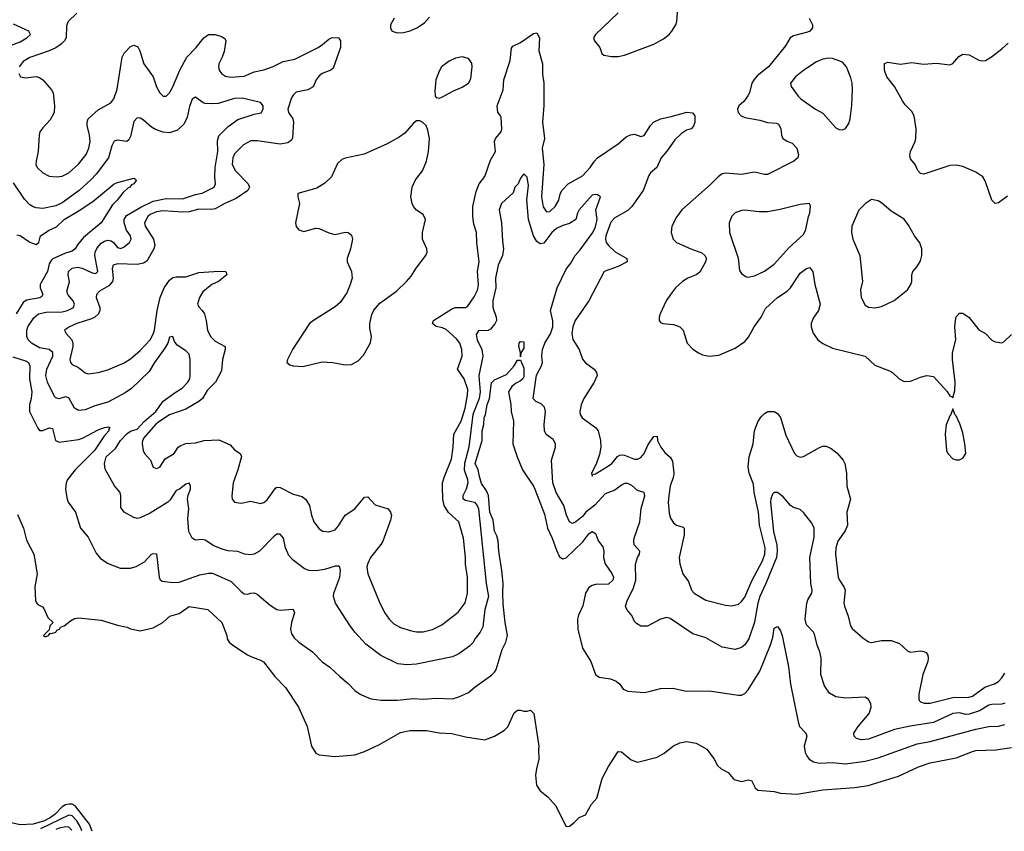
# Model space of a CAD drawing. Header units: inches. Extents: x 1694797 to 1849917, y 907313 to 1017959.
# Tile 145 of 256: x 1761828 to 1767886, y 910665 to 915661. Entities that reach past the tile are written whole.
import ezdxf

# ---------------------------------------------------------------- set-up
doc = ezdxf.new("R2010")
doc.units = ezdxf.units.IN
doc.header["$MEASUREMENT"] = 0
doc.layers.add('B7961', color=7, linetype='Continuous')

msp = doc.modelspace()

# ---------------------------------------------------------------- linework, layer by layer
at = {"layer": 'B7961', "color": 5}
for points, elevation in [([(1765510, 915703.6), (1765370.6, 915570), (1765359.1, 915550), (1765364, 915530), (1765397.3, 915490), (1765410, 915452), (1765421.6, 915441.6), (1765470, 915434), (1765510, 915434), (1765550, 915441.6), (1765729.2, 915510.8), (1765790, 915543.9), (1765823.5, 915570), (1765841.5, 915590), (1765865.1, 915630), (1765870.9, 915650), (1765878.2, 915730)], 820), ([(1762179.5, 915700.5), (1762126.9, 915650), (1762116.7, 915623.3), (1762113, 915550), (1762103.2, 915530), (1762084.1, 915510), (1762050, 915487.4), (1762010, 915468.4), (1761890, 915428.9), (1761850, 915403.1), (1761825.5, 915370)], 780), ([(1764132.9, 915670), (1764110.3, 915630), (1764108.9, 915608.9), (1764120.7, 915590), (1764150, 915580.3), (1764190, 915581.5), (1764230, 915591.5), (1764272, 915610), (1764318.7, 915641.3), (1764350, 915676.3)], 820), ([(1766685.5, 915670), (1766705.2, 915630), (1766706.9, 915610), (1766689.5, 915590.5), (1766675.8, 915584.2), (1766590, 915561.1), (1766567.7, 915550), (1766540.1, 915499.9), (1766434.3, 915370), (1766365.7, 915314.3), (1766346.6, 915293.4), (1766333.5, 915270), (1766317.4, 915210), (1766308, 915192), (1766282.5, 915157.5), (1766251.8, 915130), (1766243.6, 915110), (1766249.3, 915090), (1766267.3, 915070), (1766290, 915059.5), (1766382.2, 915042.2), (1766430, 915028.3), (1766484.1, 915024.1), (1766497, 915017), (1766512, 914992), (1766515.3, 914950), (1766524.1, 914930), (1766550, 914913.7), (1766581.4, 914901.4), (1766610.2, 914870.1), (1766620.2, 914830), (1766614.9, 914810), (1766592, 914790), (1766430, 914707.9), (1766410, 914707.9), (1766350, 914722.4), (1766270, 914708.8), (1766170, 914715.3), (1766150, 914711), (1766126.1, 914693.9), (1766076.7, 914643.3), (1765901.5, 914490), (1765870, 914446), (1765840.7, 914390), (1765835.5, 914350), (1765848, 914310), (1765870, 914289.2), (1765956.4, 914250), (1766025.3, 914225.3), (1766043.6, 914210), (1766052.8, 914190), (1766048.5, 914170), (1766012.3, 914107.7), (1765990, 914089.9), (1765939.5, 914070), (1765905.2, 914050), (1765864, 914010), (1765832, 913970), (1765804.9, 913930), (1765768.4, 913850), (1765761.6, 913830), (1765761.6, 913810), (1765770, 913797.3), (1765784.7, 913790), (1765850, 913784.9), (1765890.6, 913770), (1765910.4, 913750), (1765935.8, 913670), (1765970, 913633), (1766004, 913610), (1766030, 913597.6), (1766070, 913588.8), (1766130, 913596), (1766230, 913638.7), (1766290, 913680.3), (1766313, 913707), (1766347.2, 913770), (1766390.8, 913829.2), (1766416, 913884), (1766490, 913950.2), (1766549.3, 913990.7), (1766569.8, 914010), (1766630, 914099.6), (1766670, 914128.8), (1766690, 914134.9), (1766709, 914109), (1766719.8, 914030), (1766754.2, 913910), (1766742.9, 913870), (1766710, 913823.5), (1766698.4, 913790), (1766697.6, 913770), (1766710, 913730.7), (1766738, 913690), (1766770, 913666.7), (1766830, 913638.9), (1767030.2, 913590.2), (1767090, 913533.7), (1767180.2, 913500.3), (1767197.3, 913490), (1767238.8, 913450), (1767270, 913433), (1767310, 913435.3), (1767370, 913460.3), (1767410, 913470.6), (1767450, 913464.9), (1767533.4, 913373.4), (1767550, 913344.7), (1767562, 913342), (1767570, 913334), (1767581.2, 913378.8), (1767583.7, 913430), (1767568.3, 913568.3), (1767568.3, 913610), (1767587.6, 913690), (1767581.7, 913770), (1767585.1, 913810), (1767590, 913830.8), (1767610, 913854), (1767630, 913853.4), (1767670, 913827.8), (1767730, 913751.7), (1767770, 913729.1), (1767810, 913688.5), (1767830, 913678.4), (1767870, 913670.8), (1767882.7, 913677.3), (1767930, 913724)], 820), ([(1761682.7, 915470), (1761830, 915525.5), (1761872.7, 915550), (1761894.3, 915570), (1761884.9, 915590), (1761790, 915633.1)], 760), ([(1761822.3, 915330), (1761833.4, 915310), (1761863.2, 915303.2), (1761930, 915310.2), (1761950, 915304.5), (1761970, 915290.2), (1762024.5, 915230), (1762033, 915210), (1762042.3, 915130), (1762039.3, 915090), (1762015.7, 915044.3), (1761970, 914995.6), (1761952.2, 914970), (1761947.2, 914950), (1761941.3, 914850), (1761928.3, 914790), (1761928.2, 914770), (1761934.6, 914750), (1761970, 914718.9), (1762010, 914698), (1762052.7, 914692.8), (1762090, 914698.2), (1762130, 914718), (1762190, 914771.3), (1762236.2, 914830), (1762252.9, 914870), (1762260.6, 914910), (1762257, 914950), (1762243.4, 915010), (1762242.4, 915030), (1762248.9, 915050), (1762310, 915106.9), (1762389.7, 915150), (1762406.6, 915173.4), (1762427.4, 915232.6), (1762459.3, 915430), (1762470, 915454.9), (1762510, 915496.4), (1762530, 915504.9), (1762553.9, 915493.9), (1762566.5, 915470), (1762592.7, 915390), (1762650.2, 915310), (1762670, 915247.7), (1762690, 915210.6), (1762710, 915190.5), (1762729.5, 915190.5), (1762750, 915210.7), (1762770, 915247.7), (1762813.4, 915350), (1762856.1, 915430), (1762914.4, 915490), (1762960.4, 915550), (1762990, 915570.2), (1763030.8, 915570), (1763070, 915557.8), (1763090, 915545.5), (1763096.9, 915530), (1763085.6, 915465.6), (1763074.7, 915430), (1763053.2, 915390), (1763050.2, 915370), (1763054.4, 915350), (1763070.3, 915330), (1763093.3, 915313.3), (1763126, 915306), (1763210, 915313.6), (1763270, 915340.1), (1763330, 915351.9), (1763387.5, 915372.5), (1763450, 915402.7), (1763521.2, 915418.8), (1763663.5, 915490), (1763692.1, 915507.9), (1763730, 915541.1), (1763750, 915550.3), (1763788.6, 915548.6), (1763802, 915530), (1763802.4, 915490), (1763756.9, 915363.1), (1763742, 915350), (1763690, 915329.7), (1763670, 915315.1), (1763652.3, 915290), (1763632.9, 915247.1), (1763600.5, 915230), (1763530, 915214.8), (1763510, 915196), (1763500.6, 915179.4), (1763478, 915110), (1763481.5, 915090), (1763509, 915050), (1763513.4, 915030), (1763507.4, 914932.6), (1763501, 914919), (1763477, 914903), (1763430, 914895), (1763290, 914916.1), (1763250, 914915.4), (1763204.9, 914890), (1763150, 914834.3), (1763139.8, 914810), (1763136, 914770), (1763155.6, 914730), (1763234.2, 914650), (1763242.8, 914630), (1763231.4, 914610), (1763160.8, 914559.2), (1763090, 914528.5), (1763030, 914495.6), (1763010, 914491.7), (1762930, 914494), (1762870, 914479.1), (1762830, 914475.3), (1762710, 914483.5), (1762670, 914478), (1762630, 914461.7), (1762616.2, 914450), (1762595, 914410), (1762600.1, 914390), (1762651.5, 914310), (1762659.2, 914270), (1762652.5, 914250), (1762610, 914174.8), (1762590, 914161.9), (1762550, 914154.1), (1762430, 914157.6), (1762402.4, 914150), (1762396.6, 914130), (1762404, 914070), (1762398.4, 914050), (1762376.5, 914023.5), (1762319.6, 913990), (1762300.8, 913970), (1762298.4, 913950), (1762321.6, 913890), (1762321.4, 913870), (1762312.9, 913850), (1762290, 913829.9), (1762270, 913819.6), (1762178.7, 913790), (1762134.4, 913770), (1762104.4, 913750), (1762113.1, 913730), (1762147.9, 913690), (1762155, 913670), (1762154.7, 913650), (1762137.1, 913570), (1762140.2, 913550), (1762150, 913538.9), (1762190, 913520.8), (1762230, 913487.2), (1762250, 913480.3), (1762310.7, 913489.3), (1762370, 913506.2), (1762470, 913549.2), (1762510, 913573.8), (1762570, 913625), (1762630, 913691), (1762650, 913725.8), (1762657.7, 913750), (1762673.7, 913870), (1762692.7, 913950), (1762716.9, 914010), (1762750, 914058.2), (1762770, 914073.4), (1762790, 914079), (1762850, 914078.6), (1762930, 914105.6), (1763053.7, 914113.7), (1763096, 914110), (1763102, 914090), (1763050.6, 914050), (1763010, 914030.8), (1762954.8, 913985.2), (1762933.4, 913950), (1762922.7, 913910), (1762931.5, 913891.5), (1762951.7, 913871.7), (1762965, 913850), (1762976.3, 913810), (1762984.3, 913750), (1763002.6, 913710), (1763030, 913682), (1763091.5, 913650), (1763091.9, 913630), (1763075.4, 913570), (1763070, 913498.9), (1763033.1, 913430), (1762981.6, 913378.4), (1762952.6, 913330), (1762930.3, 913309.7), (1762850, 913262.8), (1762750, 913228.4), (1762689.5, 913190), (1762662.7, 913170), (1762594, 913090), (1762583.9, 913070), (1762580.9, 913050), (1762587.2, 913010), (1762594.9, 912990), (1762632.9, 912950), (1762650, 912907.2), (1762670, 912898), (1762690, 912906.2), (1762723.1, 912956.9), (1762778.7, 912990), (1762803, 913030), (1762820, 913040), (1762850, 913052.3), (1762910, 913055.5), (1762962, 913070), (1763054.2, 913074.2), (1763123, 913043), (1763150, 913014), (1763184, 912990), (1763191.7, 912971.7), (1763170.9, 912889.1), (1763141.3, 912810), (1763132.4, 912730), (1763135.5, 912710), (1763150, 912690.7), (1763190, 912684.9), (1763250, 912697), (1763310, 912683.7), (1763330, 912688.9), (1763350, 912704.6), (1763402.3, 912777.7), (1763410, 912783.2), (1763430, 912781.8), (1763510, 912740.2), (1763565.5, 912725.5), (1763588.4, 912708.4), (1763611.4, 912670), (1763622.6, 912610), (1763637.6, 912570), (1763670, 912527.7), (1763692.5, 912512.5), (1763730, 912508.7), (1763770, 912521.1), (1763790, 912544.4), (1763830, 912610.3), (1763890, 912650.3), (1763950, 912722), (1763970, 912723.1), (1764015.4, 912675.4), (1764094.9, 912650), (1764110.2, 912630.2), (1764115.6, 912610), (1764110, 912579.3), (1764061.7, 912450), (1764050.5, 912429.5), (1763986.8, 912350), (1763967.1, 912310), (1763963.8, 912290), (1763970.2, 912250), (1764039.1, 912079.1), (1764072.1, 912012.1), (1764100.3, 911970), (1764130, 911942.6), (1764170, 911920.3), (1764238, 911898), (1764270, 911892.4), (1764310, 911892.4), (1764367.1, 911907.1), (1764424.5, 911935.5), (1764526.4, 912013.6), (1764568.1, 912071.9), (1764582.3, 912130), (1764584.1, 912230), (1764571.3, 912310), (1764571.3, 912350), (1764558.8, 912470), (1764530, 912569.6), (1764467.2, 912627.1), (1764440.3, 912670), (1764430.6, 912710), (1764428.7, 912790), (1764429.8, 912810), (1764441.8, 912850), (1764484.7, 912955.3), (1764496, 913030), (1764499.1, 913110), (1764544.6, 913190), (1764569.9, 913270), (1764583.7, 913350), (1764584.7, 913384.7), (1764563, 913450), (1764521.5, 913510), (1764549.8, 913590), (1764548.4, 913630), (1764536.5, 913670), (1764516.1, 913696.1), (1764452.9, 913752.9), (1764430, 913764.4), (1764390, 913772.7), (1764367.9, 913790), (1764373.7, 913810), (1764490, 913883.5), (1764510, 913889.4), (1764570, 913889.3), (1764584, 913896), (1764624.8, 913955.2), (1764644.6, 913995.4), (1764650.5, 914029.5), (1764645, 914110), (1764654.3, 914170), (1764640.4, 914290), (1764639, 914350), (1764621.7, 914401.7), (1764615.2, 914450), (1764617, 914510), (1764637.4, 914602.6), (1764654.2, 914650), (1764690, 914695.8), (1764724.8, 914795.2), (1764756.4, 914850), (1764748.8, 914910), (1764756.4, 914930), (1764789.7, 914970), (1764795.3, 914990), (1764790, 915059), (1764787.1, 915070), (1764770, 915091.8), (1764764.9, 915130), (1764801.8, 915230), (1764807.8, 915290), (1764845, 915410), (1764854, 915486), (1764861.5, 915498.6), (1764910, 915519.5), (1764990, 915576.4), (1765010, 915579.3), (1765025.3, 915550), (1765022, 915470), (1765043.9, 915390), (1765045.1, 915325.1), (1765053.7, 915270), (1765052.3, 915132.3), (1765043.8, 915030), (1765056.2, 914930), (1765043.3, 914870), (1765052.9, 914770), (1765038.3, 914570), (1765048.5, 914508.5), (1765070, 914478.6), (1765090, 914480.6), (1765122.4, 914510), (1765145.8, 914550), (1765153.3, 914586.7), (1765163.5, 914610), (1765202.8, 914650), (1765290, 914699.6), (1765338.4, 914750), (1765363.9, 914790), (1765383.5, 914810), (1765510, 914896.8), (1765560.3, 914939.7), (1765587.1, 914952.9), (1765610, 914955.4), (1765650, 914942.5), (1765670, 914947.1), (1765710, 915010.3), (1765728.3, 915030), (1765770, 915051.4), (1765835.8, 915064.2), (1765932.3, 915092.3), (1765967.9, 915087.9), (1765982.8, 915070), (1765983, 915030), (1765974.4, 915005.6), (1765959.1, 914990), (1765930, 914979.8), (1765899.4, 914960.6), (1765858.1, 914921.9), (1765810, 914850.6), (1765775.7, 914810), (1765748.9, 914751.1), (1765710, 914719), (1765698.3, 914701.7), (1765663.4, 914610), (1765594.4, 914510), (1765570, 914485.8), (1765490, 914441.6), (1765465.9, 914414.1), (1765434.6, 914330), (1765431.9, 914310), (1765436.6, 914290), (1765450.6, 914270.6), (1765492.2, 914232.2), (1765563.7, 914190), (1765566, 914170), (1765510, 914141.4), (1765423.7, 914110), (1765330, 913929.7), (1765246.4, 913810), (1765231.1, 913770), (1765225.2, 913730), (1765232, 913692.1), (1765270.9, 913630.9), (1765291.1, 913571.1), (1765309.3, 913549.3), (1765362, 913510), (1765377, 913490), (1765380.3, 913470), (1765362, 913430), (1765298.5, 913330), (1765282.7, 913290), (1765274.9, 913250), (1765277, 913230), (1765288.5, 913210), (1765370.2, 913150.2), (1765387, 913130), (1765402.3, 913070), (1765403.6, 913030), (1765395.8, 912984.2), (1765374.3, 912925.7), (1765346, 912870), (1765350, 912852), (1765357.2, 912862.8), (1765370, 912864.4), (1765450, 912913.8), (1765470.8, 912930), (1765507, 912973), (1765520, 912980), (1765530, 912983.2), (1765550, 912979.7), (1765610, 912955.6), (1765630, 912955.8), (1765650, 912966.4), (1765670, 912990.5), (1765695, 913045), (1765730, 913094.9), (1765750, 913098), (1765752.9, 913070), (1765772.6, 913030), (1765797.6, 912997.6), (1765830, 912967.6), (1765843.9, 912943.9), (1765853.1, 912870), (1765850.9, 912850), (1765830.2, 912790), (1765821.8, 912730), (1765818.6, 912690), (1765824.1, 912624.1), (1765832.5, 912592.5), (1765850, 912563.8), (1765870, 912550.4), (1765910, 912538), (1765916.4, 912530), (1765916.5, 912490), (1765886.3, 912350), (1765888.8, 912311.2), (1765907.7, 912250), (1765942.1, 912202.1), (1765962.4, 912150), (1765978.7, 912130), (1766050, 912087.5), (1766170, 912057.1), (1766210, 912053.2), (1766250, 912063.2), (1766270, 912079.1), (1766290, 912106), (1766333.6, 912206.4), (1766398.9, 912330), (1766412.6, 912370), (1766413.9, 912410), (1766379.7, 912550), (1766374.5, 912630), (1766348, 912750), (1766342.5, 912802.5), (1766315.5, 912870), (1766310, 912911.3), (1766316.6, 912970), (1766340.4, 913050), (1766349.2, 913130), (1766370, 913186), (1766390, 913217.1), (1766410, 913237.1), (1766431.7, 913248.3), (1766470, 913248.2), (1766490, 913237.1), (1766510, 913212.7), (1766542.9, 913102.9), (1766594.1, 912994.1), (1766610, 912976.9), (1766630, 912968.4), (1766650, 912971.8), (1766750, 913026.5), (1766770, 913035.3), (1766790, 913036.5), (1766821.8, 913021.8), (1766855.5, 912995.5), (1766895.3, 912950), (1766905.3, 912930), (1766914.3, 912870), (1766916.5, 912790), (1766940.2, 912710), (1766916.5, 912630), (1766920.8, 912550), (1766906.2, 912513.8), (1766862.2, 912450), (1766850.2, 912410), (1766847.7, 912370), (1766864.7, 912230), (1766871.5, 912210), (1766899, 912170), (1766906.5, 912150), (1766899.6, 912070), (1766903.1, 912050), (1766926.3, 911990), (1766940.3, 911930), (1766950, 911913.4), (1767015.1, 911855.1), (1767050, 911830.4), (1767070, 911826.4), (1767130, 911839.6), (1767190, 911839.6), (1767240.6, 911820.6), (1767293.3, 911773.3), (1767310, 911768.5), (1767370, 911775.3), (1767391.8, 911771.8), (1767404.7, 911764.7), (1767415.5, 911750), (1767418.4, 911730), (1767415.3, 911710), (1767385.7, 911630), (1767361.1, 911510), (1767359.5, 911479.5), (1767361.6, 911470), (1767370, 911462.4), (1767393.7, 911453.7), (1767430, 911452.8), (1767570, 911489.5), (1767668.6, 911491.4), (1767690, 911497.5), (1767767, 911553), (1767826.8, 911573.2), (1767850, 911587.7), (1767870.8, 911609.2), (1767890, 911638.9)], 780), ([(1767905.3, 914574.7), (1767850, 914533), (1767830, 914529.6), (1767809, 914549), (1767768.3, 914668.3), (1767753.5, 914693.5), (1767710, 914722.7), (1767630, 914756.8), (1767590, 914764.8), (1767550, 914763.7), (1767410, 914715.3), (1767390, 914710.9), (1767370, 914714.3), (1767353.1, 914733.1), (1767337.2, 914770), (1767310, 914804.2), (1767304.4, 914824.4), (1767309.9, 914850.1), (1767337.2, 914910), (1767341.4, 914930), (1767343.9, 914990), (1767331.1, 915070), (1767316.6, 915096.6), (1767276.8, 915136.8), (1767260.6, 915160.6), (1767210, 915249.7), (1767164.4, 915310), (1767150, 915349.3), (1767149.8, 915390.3), (1767170, 915400.3), (1767246.6, 915386.6), (1767317.4, 915397.4), (1767390, 915386.5), (1767470, 915393.5), (1767550, 915382), (1767570, 915390.4), (1767606.1, 915433.9), (1767630, 915448.7), (1767670, 915444.9), (1767730, 915412), (1767750, 915407), (1767769.7, 915410.4), (1767808.2, 915431.8), (1767870, 915482), (1767910, 915515.3)], 820), ([(1767890, 911454.8), (1767870, 911446.8), (1767810, 911446.3), (1767790, 911440.8), (1767733.1, 911406.9), (1767670, 911385.5), (1767650, 911384.7), (1767610, 911393.4), (1767570, 911389.6), (1767450, 911334.8), (1767307.6, 911312.5), (1767210, 911290.8), (1767050, 911231.2), (1767008.4, 911228.4), (1766976.7, 911236.7), (1766961.6, 911250), (1766960.3, 911270), (1766986, 911310), (1767055.6, 911390), (1767067, 911430), (1767064.4, 911450), (1767050, 911477.3), (1767030, 911490.4), (1766910, 911485.5), (1766850, 911491.8), (1766810, 911514.4), (1766780.2, 911560.2), (1766757.3, 911630), (1766759.1, 911730), (1766751.3, 911770), (1766735.2, 911810), (1766718.4, 911878.4), (1766711.5, 911891.5), (1766670, 911935.8), (1766661.3, 911970), (1766670.9, 912069.1), (1766676.9, 912090), (1766702, 912130), (1766704.7, 912150), (1766695.5, 912190), (1766690.1, 912350), (1766715.6, 912475.6), (1766716.9, 912530), (1766701, 912561), (1766650, 912627.3), (1766630, 912646.8), (1766590, 912659.1), (1766570, 912670.7), (1766524.8, 912724.8), (1766490, 912750.3), (1766470, 912750.3), (1766460.7, 912739.3), (1766450, 912711.3), (1766448.5, 912691.5), (1766466.8, 912510), (1766486.9, 912426.9), (1766488.4, 912390), (1766483.7, 912350), (1766419.9, 912190), (1766382.8, 912110), (1766369.5, 912070), (1766348.3, 911951.7), (1766314.6, 911850), (1766290, 911813.7), (1766270, 911797), (1766230, 911784.6), (1766150, 911798.4), (1766050, 911855.3), (1765970, 911881.1), (1765830, 911974.6), (1765810, 911981.7), (1765770, 911970.3), (1765690, 911928.2), (1765650, 911928), (1765623.4, 911943.4), (1765610, 911957.3), (1765594.1, 911994.1), (1765563.6, 912030), (1765556.1, 912050), (1765567.2, 912090), (1765602.9, 912157.1), (1765618, 912210), (1765617.1, 912310), (1765628.8, 912351.2), (1765641.5, 912370), (1765642.6, 912390), (1765608.8, 912428.8), (1765606.2, 912450), (1765609.2, 912470), (1765643.5, 912570), (1765651.2, 912651.2), (1765673.6, 912730), (1765670.4, 912750), (1765630, 912762.4), (1765593.6, 912793.6), (1765570, 912806.5), (1765550, 912806.5), (1765530, 912796.5), (1765490, 912764), (1765430, 912742.5), (1765367, 912673), (1765311.4, 912630), (1765290, 912603.5), (1765250, 912569.2), (1765230, 912560.3), (1765210.2, 912570.2), (1765192, 912610), (1765176.6, 912670), (1765128.7, 912750), (1765109.2, 912810.8), (1765100.3, 912950), (1765125.7, 913030), (1765124.2, 913050), (1765110, 913075.8), (1765067.6, 913107.6), (1765057.3, 913130), (1765054, 913170), (1765062.4, 913250), (1765056.2, 913276.2), (1765035.6, 913295.6), (1765004, 913310), (1764987, 913330), (1765008.2, 913471.8), (1765039.6, 913530), (1765043.9, 913550), (1765040.6, 913590), (1765045.1, 913630), (1765058.9, 913670), (1765093, 913727), (1765108.2, 913770), (1765108, 913808), (1765094.6, 913870), (1765134, 914010), (1765190, 914125.1), (1765218.3, 914161.7), (1765245.3, 914210), (1765276.2, 914243.8), (1765354.6, 914350), (1765370, 914385.1), (1765380.2, 914430), (1765372.4, 914490), (1765400.7, 914570), (1765382.8, 914582.8), (1765370, 914585.3), (1765350, 914581.1), (1765269.7, 914490), (1765259.7, 914470), (1765249.2, 914430), (1765210, 914406), (1765170, 914394.2), (1765130, 914375.1), (1765101.8, 914350), (1765053.9, 914286.1), (1765030, 914280.7), (1765010, 914296.1), (1764990.1, 914330), (1764959.4, 914430), (1764948.6, 914551.4), (1764959.6, 914639.6), (1764950, 914690.7), (1764930, 914712.2), (1764910, 914684.9), (1764894, 914650), (1764874, 914630), (1764864.5, 914595.5), (1764791.5, 914528.5), (1764778.8, 914490), (1764792.2, 914410), (1764797.6, 914297.6), (1764805.3, 914250), (1764797.7, 914210), (1764771.8, 914150), (1764756.4, 914070), (1764758.6, 914010), (1764738.5, 913930), (1764739.9, 913890), (1764760.6, 913830), (1764761.4, 913810), (1764751.3, 913788.7), (1764724.7, 913755.3), (1764710, 913746.7), (1764650, 913745.3), (1764636.8, 913723.2), (1764642.7, 913690), (1764671.4, 913630), (1764678.5, 913590), (1764652, 913468), (1764661.8, 913370), (1764655.7, 913330), (1764617.1, 913230), (1764590.7, 913030), (1764564.3, 912930), (1764563.6, 912890), (1764582.6, 912830), (1764584.5, 912810), (1764574.8, 912770), (1764554.7, 912730), (1764554, 912714), (1764570, 912702.3), (1764627.1, 912690), (1764642.9, 912670), (1764651.6, 912650), (1764697.2, 912190), (1764711.7, 912110), (1764690.4, 912029.6), (1764676.7, 911923.3), (1764660.9, 911890), (1764630, 911851.6), (1764615.7, 911824.3), (1764596.2, 911803.8), (1764530, 911757.8), (1764490, 911739.6), (1764270, 911694.2), (1764210, 911690.2), (1764155.5, 911695.5), (1764050, 911747.4), (1763957.7, 911817.7), (1763891, 911891), (1763856.5, 911936.5), (1763770.4, 912070), (1763759.5, 912110), (1763760.3, 912130), (1763797.8, 912230), (1763801.1, 912270), (1763798, 912290), (1763790, 912298), (1763770, 912298), (1763703.9, 912276.1), (1763651.5, 912268.5), (1763610, 912270.2), (1763580.9, 912280.9), (1763510, 912334), (1763483.5, 912363.5), (1763463.2, 912410), (1763450.2, 912470.2), (1763430, 912494), (1763410, 912493.7), (1763390, 912478), (1763304.2, 912390), (1763270, 912370.2), (1763250, 912366), (1763211.1, 912371.1), (1763170, 912387.2), (1763110, 912391.5), (1763079, 912399), (1763022.6, 912422.6), (1762970, 912457.6), (1762950, 912460.3), (1762910, 912456.4), (1762890, 912470.4), (1762869.5, 912509.5), (1762862.2, 912590), (1762869, 912650), (1762860.8, 912710), (1762864.9, 912735), (1762879, 912770), (1762878.3, 912790), (1762870, 912807.7), (1762850, 912802.4), (1762812, 912770), (1762790, 912761.8), (1762754.1, 912705.9), (1762738.9, 912690), (1762630, 912622.4), (1762570, 912594.9), (1762550, 912590.3), (1762530, 912595.8), (1762470.2, 912630.2), (1762450, 912658), (1762450.3, 912730), (1762445.5, 912750), (1762411.1, 912791.1), (1762354.4, 912894.4), (1762350.2, 912930), (1762360.5, 912970), (1762418, 913022), (1762448.2, 913070), (1762490, 913114), (1762510, 913127.5), (1762550, 913141.2), (1762593.4, 913186.6), (1762664.8, 913250), (1762710, 913312.2), (1762790, 913370.9), (1762827.8, 913392.2), (1762862.7, 913430), (1762873.8, 913450), (1762877.3, 913470), (1762876.5, 913570), (1762870, 913602), (1762850, 913622.3), (1762796.8, 913656.8), (1762780.7, 913680.7), (1762770, 913710.8), (1762750, 913706.8), (1762738.5, 913670), (1762720.7, 913639.3), (1762656.5, 913550), (1762624.7, 913495.3), (1762515.8, 913390), (1762476.2, 913363.8), (1762370, 913307.1), (1762290, 913283.9), (1762230, 913258.9), (1762190, 913256.2), (1762165.2, 913270), (1762130, 913332.6), (1762110, 913338.4), (1762070, 913327.7), (1762050, 913333.6), (1762042.1, 913342.1), (1761998.3, 913430), (1761989.1, 913470), (1761995.7, 913510), (1762031.2, 913590), (1762031.6, 913611.6), (1762010.3, 913630), (1761950, 913641.8), (1761900.7, 913670), (1761879.3, 913690), (1761870.9, 913710), (1761871.4, 913750), (1761878.5, 913770), (1761914.7, 913825.3), (1761943.7, 913850), (1761990, 913859.9), (1762090, 913861.6), (1762122, 913870), (1762159.3, 913890), (1762165.4, 913910), (1762156.8, 913930), (1762123.5, 913970), (1762118.2, 913990), (1762133.7, 914046.3), (1762125.5, 914090), (1762129, 914111), (1762150, 914132), (1762182.9, 914137.1), (1762211.4, 914131.3), (1762270, 914103.9), (1762290, 914097.7), (1762299.3, 914100.7), (1762309.3, 914110.7), (1762291.1, 914210), (1762291.8, 914230), (1762304.1, 914255.9), (1762330, 914285.2), (1762350, 914297.9), (1762370, 914303), (1762390, 914298.7), (1762404.8, 914290), (1762430, 914258.3), (1762450, 914252.4), (1762470, 914261.7), (1762503.1, 914290), (1762513.7, 914310), (1762509.3, 914330), (1762486, 914366), (1762470.1, 914410), (1762470.1, 914430), (1762484.7, 914455.3), (1762573.3, 914506.7), (1762650, 914543.5), (1762730, 914560.8), (1762830, 914557.3), (1762910, 914585.6), (1762950, 914593.7), (1763023.6, 914630), (1763033, 914650), (1763028.8, 914688.8), (1763030.5, 914750), (1763046.7, 914850), (1763045.4, 914914.6), (1763053.3, 914946.7), (1763110, 915003.8), (1763170, 915045.8), (1763270, 915078.7), (1763313.3, 915086.7), (1763326.2, 915110), (1763326.7, 915130), (1763310, 915150.4), (1763197.8, 915177.8), (1763150, 915176.2), (1763050, 915145.5), (1763010, 915142.9), (1762970, 915145.3), (1762957.3, 915150), (1762910, 915183.1), (1762888.6, 915171.4), (1762872.6, 915127.4), (1762858.7, 915061.3), (1762840, 915020), (1762798.3, 914981.7), (1762750, 914964.1), (1762710, 914968.4), (1762664.2, 914984.2), (1762639, 914998.9), (1762590, 915042.8), (1762570, 915054.6), (1762550, 915057.6), (1762530, 915034.8), (1762510, 914942.8), (1762499.1, 914920.9), (1762488.2, 914911.8), (1762430, 914919), (1762410, 914913.7), (1762394.9, 914885.1), (1762375, 914810), (1762299, 914710), (1762265.6, 914674.4), (1762194, 914610), (1762090, 914533.7), (1762050, 914514.6), (1761970, 914498.9), (1761930, 914502.2), (1761910, 914508.1), (1761890, 914520.9), (1761856.6, 914556.6), (1761790, 914657.6)], 760), ([(1761810, 914337), (1761830, 914331.6), (1761890, 914291.3), (1761930, 914277.6), (1761945.1, 914290), (1761956.9, 914330), (1762010, 914364.7), (1762054.7, 914385.3), (1762101.4, 914430), (1762194.6, 914485.4), (1762278.1, 914541.9), (1762409.4, 914650), (1762430, 914659.3), (1762530, 914684.7), (1762539.8, 914679.8), (1762544.7, 914670), (1762530.8, 914650), (1762516.3, 914643.7), (1762506, 914630), (1762494.9, 914625.1), (1762463.6, 914596.4), (1762428.5, 914550), (1762399.4, 914520.6), (1762330, 914411.2), (1762220.8, 914319.2), (1762184.3, 914275.7), (1762170, 914249.8), (1762150, 914235.8), (1762110, 914224.3), (1762031.2, 914188.8), (1762021.2, 914178.8), (1762010, 914158.3), (1761998.7, 914110), (1761953.3, 914030), (1761954.6, 914010), (1761971, 913970), (1761964, 913956), (1761951.4, 913948.6), (1761870, 913934.1), (1761850, 913920.2), (1761806.3, 913850)], 740), ([(1761784.8, 913584.8), (1761870, 913558), (1761881.5, 913550), (1761890, 913530.6), (1761888.1, 913450), (1761901.7, 913370), (1761898.5, 913330), (1761887.5, 913290), (1761889.3, 913250), (1761936.5, 913150), (1761950, 913132.4), (1761970, 913131.6), (1762010, 913147.8), (1762030, 913143.8), (1762047.7, 913070), (1762070, 913060.2), (1762190, 913076.8), (1762214.7, 913085.3), (1762310, 913136.6), (1762350.2, 913150.2), (1762373.8, 913153.8), (1762382.8, 913150), (1762377.1, 913142.9), (1762376.1, 913130), (1762345.7, 913094.3), (1762287.6, 913010), (1762168.5, 912890), (1762121.6, 912830), (1762113.2, 912810), (1762110.2, 912770), (1762117.4, 912717.4), (1762126.4, 912690), (1762170.4, 912630), (1762202.6, 912530), (1762250, 912475.5), (1762297.7, 912377.8), (1762324.8, 912344.8), (1762372.7, 912312.8), (1762445.7, 912285.7), (1762510, 912285.7), (1762544.1, 912295.9), (1762596, 912324), (1762639.3, 912370), (1762650, 912375.3), (1762670, 912373.4), (1762685.8, 912230), (1762692.4, 912212.4), (1762704.9, 912204.9), (1762770, 912195.9), (1762810, 912199.5), (1762936.9, 912243.1), (1762990, 912254.6), (1763014.9, 912254.9), (1763130, 912202), (1763190, 912140.3), (1763210, 912127.2), (1763230, 912125.3), (1763250, 912131.8), (1763270, 912132), (1763290, 912124.4), (1763370, 912057), (1763410, 912030.3), (1763430, 912026), (1763511.4, 912031.4), (1763518.8, 912010), (1763499.7, 911950), (1763494.6, 911910), (1763501.3, 911881.3), (1763516.7, 911856.7), (1763546.4, 911830), (1763630.2, 911770.2), (1763688.4, 911708.4), (1763736.1, 911676.1), (1763797.4, 911617.4), (1763850, 911575.8), (1763890, 911532.4), (1763922, 911510), (1763954.5, 911494.5), (1763990, 911481.1), (1764051.3, 911471.3), (1764150, 911473.2), (1764250, 911482.2), (1764310, 911478.6), (1764390, 911485.3), (1764490, 911479.5), (1764530, 911491.8), (1764590, 911520.3), (1764630, 911554.4), (1764730, 911625.3), (1764750, 911643.7), (1764759.5, 911660.5), (1764796.5, 911783.5), (1764819.6, 911830), (1764829.3, 911870), (1764815, 911950), (1764803.3, 912063.3), (1764800.1, 912130), (1764803.1, 912190), (1764795.2, 912270), (1764776.6, 912390), (1764772.5, 912452.5), (1764764.1, 912484.1), (1764750, 912513.3), (1764740.3, 912580.3), (1764720.6, 912630), (1764712.3, 912732.3), (1764700.6, 912760.6), (1764670, 912806.6), (1764656.4, 912850), (1764649.9, 912889.9), (1764630.6, 912930), (1764673.5, 913070), (1764672.9, 913130), (1764683.9, 913170), (1764686.4, 913210), (1764694.1, 913230), (1764704, 913290), (1764718.5, 913330), (1764730, 913425.3), (1764750, 913444.5), (1764822.8, 913477.2), (1764870, 913531), (1764890, 913564.7), (1764894.6, 913565.4), (1764910, 913566), (1764930, 913515.5), (1764930, 913462.7), (1764924.2, 913450), (1764910, 913436.9), (1764878.2, 913421.8), (1764856.2, 913403.8), (1764836.2, 913370), (1764850, 913291.3), (1764852.3, 913250), (1764866.5, 913190), (1764863.1, 913050), (1764888.5, 912970), (1764921.8, 912890), (1764989.3, 912790), (1764998.3, 912770), (1765056.6, 912616.6), (1765075.9, 912530), (1765103.9, 912470), (1765130, 912396.5), (1765150, 912353.6), (1765170, 912342.6), (1765190, 912348.1), (1765292.3, 912447.7), (1765330, 912496.5), (1765350.8, 912510), (1765370, 912498), (1765390, 912450.7), (1765415.8, 912415.8), (1765422, 912390), (1765420.3, 912350), (1765430, 912311), (1765472.3, 912252.3), (1765481.2, 912230), (1765477.8, 912210), (1765450, 912185.7), (1765370, 912183.2), (1765350, 912178), (1765330, 912165.4), (1765310.2, 912130), (1765292.1, 912052.1), (1765265.4, 911994.6), (1765259.3, 911970), (1765261.8, 911910), (1765291.5, 911791.5), (1765341.6, 911710), (1765370.7, 911630), (1765393.8, 911613.8), (1765462.6, 911602.6), (1765497.3, 911590), (1765520.7, 911570), (1765540.5, 911540.5), (1765570, 911527.3), (1765670, 911520.4), (1765710, 911526.7), (1765770, 911544.4), (1765846.2, 911546.2), (1765930, 911528.5), (1766070, 911528.9), (1766250, 911502), (1766270, 911503.1), (1766290, 911512.4), (1766310, 911534.9), (1766382.8, 911650), (1766447.7, 911812.3), (1766461.8, 911858.2), (1766470, 911916), (1766490, 911925.5), (1766510, 911898), (1766520.2, 911870), (1766557.4, 911677.4), (1766570, 911571), (1766618, 911338), (1766627, 911310), (1766664.9, 911270), (1766670.3, 911250.3), (1766655.2, 911190), (1766661.3, 911150), (1766670.2, 911130), (1766686.3, 911110), (1766712.4, 911092.4), (1766750, 911085.1), (1766830, 911088.4), (1766910, 911081.2), (1767030, 911096.2), (1767110, 911118.1), (1767350, 911204.1), (1767430, 911218.4), (1767710, 911294.6), (1767790, 911309.5), (1767850, 911312.7), (1767890, 911321.9)], 740), ([(1761814.6, 912614.6), (1761852.2, 912530), (1761870, 912458), (1761914.9, 912370), (1761934.9, 912250), (1761921.6, 912170), (1761925.5, 912085.5), (1761930.6, 912070.6), (1761940.5, 912060.5), (1761967.5, 912047.5), (1761977.5, 912037.5), (1762002, 911982), (1762034, 911950), (1762014, 911930), (1762010, 911906), (1761974, 911870), (1761983.6, 911863.6), (1761990, 911864.7), (1762006, 911870), (1762015.3, 911884.7), (1762022.8, 911882.8), (1762050, 911891), (1762056.9, 911903.1), (1762072.3, 911910), (1762079.3, 911920.7), (1762102, 911930), (1762140.2, 911959.8), (1762166, 911974), (1762190, 911978.8), (1762330, 911965.5), (1762430, 911933.4), (1762490, 911921), (1762510.7, 911910.7), (1762570, 911898.8), (1762650, 911918), (1762709, 911950), (1762751.6, 911988.4), (1762810, 912006.4), (1762870, 912048.2), (1762984.7, 912030), (1763071.8, 911950), (1763102.6, 911870), (1763104.6, 911850), (1763116.4, 911830), (1763139.1, 911810), (1763230, 911752), (1763250, 911740.4), (1763310, 911719.3), (1763327.5, 911707.5), (1763398.2, 911618.2), (1763464.4, 911550), (1763543, 911430), (1763597.1, 911310), (1763622.4, 911190), (1763650, 911146.7), (1763670, 911135.5), (1763770, 911126.2), (1763890, 911135.8), (1763950, 911156.6), (1764041.6, 911198.4), (1764170, 911274.2), (1764230, 911286.2), (1764330, 911286), (1764410, 911270.2), (1764486.7, 911266.7), (1764570, 911246), (1764690, 911228), (1764750, 911250.4), (1764810, 911287.3), (1764831.2, 911308.8), (1764870, 911394.8), (1764890, 911411.3), (1764910, 911411.3), (1764930, 911404.7), (1764950, 911404.7), (1764970, 911411), (1764990.6, 911390), (1765023, 911190), (1765019.1, 911170), (1765021.6, 911110), (1765007, 911050), (1765002.6, 911010), (1765007.4, 910950), (1765030, 910914.4), (1765077.5, 910877.5), (1765124.8, 910824.8), (1765190, 910694.8), (1765210, 910696.4), (1765240.6, 910719.4), (1765270, 910750.4), (1765310, 910766.4), (1765347, 910833), (1765378.8, 910870), (1765412.5, 910990), (1765450, 911063.8), (1765510, 911155.5), (1765530, 911153.4), (1765590, 911105.2), (1765630, 911090.4), (1765750, 911122), (1765793.1, 911146.9), (1765850, 911190.5), (1765890, 911210.4), (1765930, 911218), (1765990, 911207.3), (1766056, 911170), (1766101, 911110), (1766121, 911070), (1766144.7, 911050), (1766187.1, 911027.1), (1766218, 910990), (1766230, 910982.8), (1766270, 910971), (1766310, 910981), (1766330, 910978), (1766353.2, 910933.2), (1766370, 910918.8), (1766469.5, 910910.5), (1766510, 910900.5), (1766610, 910894.4), (1766770, 910920.2), (1766965.8, 910934.2), (1767047.9, 910947.9), (1767235.4, 911004.6), (1767357.9, 911062.1), (1767430, 911087.5), (1767590, 911118), (1767690, 911157.1), (1767710, 911161.5), (1767833.3, 911166.7), (1767930, 911180.9)], 720), ([(1762273.1, 910665), (1762257.3, 910710), (1762170, 910821.9), (1762150, 910831.7), (1762130, 910833.1), (1762110, 910827.4), (1762090, 910815.6), (1762046.8, 910770), (1762017.2, 910750), (1761979.8, 910730), (1761910, 910708.3), (1761830, 910704.6), (1761730, 910727.8)], 720), ([(1762209.8, 910668.1), (1762201.3, 910690), (1762179.7, 910730), (1762150, 910761.1), (1762130, 910763.5), (1761955.4, 910680.5)], 740), ([(1762148, 910671.1), (1762130.5, 910690.5), (1762111.9, 910691.9), (1762070, 910683.9), (1762049.5, 910675.9)], 760)]:
    msp.add_lwpolyline(points, dxfattribs=dict(at, elevation=elevation))
for points, elevation in [([(1764550, 915432.3), (1764510, 915423.7), (1764470, 915406), (1764424, 915370), (1764410, 915348.7), (1764387.7, 915290), (1764382.8, 915222.8), (1764384.7, 915190), (1764390, 915182), (1764410, 915178), (1764430, 915186), (1764497.2, 915222.8), (1764550, 915244.9), (1764590, 915270.6), (1764603.1, 915296.9), (1764612.9, 915370), (1764610, 915394), (1764590, 915422.7)], 820), ([(1766804.8, 915424.8), (1766770, 915418.7), (1766730, 915400.5), (1766652.2, 915350), (1766602, 915310), (1766570.8, 915270), (1766574.8, 915250), (1766617.1, 915190), (1766633.7, 915173.7), (1766725.5, 915110), (1766770, 915085.5), (1766850, 914996), (1766870, 914984.7), (1766890, 914982), (1766910, 914992), (1766930, 915022), (1766938, 915050), (1766947.8, 915132.2), (1766951.5, 915231.5), (1766949.7, 915269.6), (1766942.4, 915302.4), (1766915.1, 915370), (1766890, 915399.3), (1766830, 915422.9)], 840), ([(1764270, 915039), (1764250, 915024), (1764196.7, 914963.3), (1764162.7, 914937.2), (1764090, 914895.8), (1763947.4, 914832.6), (1763830.9, 914809.1), (1763810, 914800.3), (1763784.2, 914775.8), (1763745.6, 914694.4), (1763706, 914654), (1763655.7, 914624.3), (1763538.8, 914590), (1763539.3, 914570), (1763550.4, 914530), (1763524.4, 914410), (1763528.8, 914388.8), (1763546.3, 914366.3), (1763577.1, 914357.1), (1763650, 914376.9), (1763670, 914374.6), (1763730, 914349), (1763770, 914339.5), (1763830, 914352), (1763850, 914350.4), (1763870, 914334), (1763875.6, 914310), (1763864, 914250), (1763843.1, 914190), (1763842.4, 914170), (1763870.2, 914110.2), (1763873.1, 914070), (1763862.3, 914030), (1763840.4, 913979.6), (1763799.5, 913920.5), (1763770, 913893.6), (1763634.8, 913810), (1763610.7, 913790), (1763505.5, 913630), (1763474.8, 913570), (1763471, 913550), (1763490, 913537.3), (1763510.4, 913530.4), (1763570, 913526.7), (1763690, 913554.4), (1763754, 913550), (1763830, 913536), (1763870, 913538), (1763910, 913561), (1763944.1, 913595.9), (1763987.3, 913672.7), (1763993.3, 913710), (1763982.5, 913762.5), (1763981.7, 913790), (1763994.8, 913845.2), (1764006.8, 913873.2), (1764043.8, 913916.2), (1764146.6, 913990), (1764208.2, 914050), (1764237.1, 914082.9), (1764267.9, 914132.1), (1764327.7, 914210), (1764334.2, 914230), (1764332.2, 914250), (1764307.1, 914310), (1764305.4, 914350), (1764324, 914430), (1764310, 914461.1), (1764268.6, 914488.6), (1764251.8, 914510), (1764242, 914530), (1764234, 914570), (1764243.5, 914630), (1764264.1, 914675.9), (1764306.9, 914730), (1764331.2, 914790), (1764344.2, 914850), (1764349.5, 914929.5), (1764340.2, 914980.2), (1764329.1, 915009.1), (1764308.9, 915028.9), (1764290, 915038)], 820), ([(1767070, 914553.2), (1767031.3, 914530), (1766990.7, 914489.3), (1766947.3, 914390), (1766945.5, 914350), (1766953.4, 914310), (1766997.1, 914210), (1767012.7, 914050), (1767002, 913998), (1767006, 913950), (1767030, 913904), (1767050, 913890.7), (1767090, 913887.7), (1767130, 913896.3), (1767207.9, 913932.1), (1767290, 913997.3), (1767311.6, 914030), (1767316.9, 914050), (1767318, 914090), (1767324.2, 914110), (1767350, 914141.6), (1767370, 914177.3), (1767378.7, 914210), (1767379.3, 914250), (1767367.2, 914287.2), (1767334.3, 914330), (1767296.4, 914396.4), (1767270, 914432), (1767190, 914482.7), (1767130, 914534.5), (1767110, 914546.6)], 840), ([(1766688.4, 914528.4), (1766630, 914522.7), (1766507.4, 914492.6), (1766430, 914478.9), (1766377.2, 914477.2), (1766290, 914487.6), (1766270, 914485.6), (1766230, 914471.6), (1766209.1, 914450.9), (1766192.7, 914410), (1766194.4, 914350), (1766248, 914192), (1766257.5, 914117.5), (1766270, 914098.8), (1766298, 914078), (1766310, 914076.3), (1766350, 914084.9), (1766410, 914113.4), (1766470, 914156.5), (1766562, 914258), (1766650, 914339.5), (1766665.7, 914370), (1766681.6, 914450), (1766689.4, 914470), (1766693.2, 914513.2)], 840), ([(1764910, 913586), (1764909.3, 913610), (1764899.5, 913650), (1764902, 913670), (1764910, 913679.1), (1764930, 913678.8), (1764930, 913639), (1764910.6, 913610)], 740), ([(1767570, 913266), (1767558, 913230), (1767550, 913222), (1767527.5, 913167.5), (1767522, 913110), (1767530.7, 913010), (1767538.8, 912990), (1767570, 912958), (1767590, 912951.3), (1767610, 912951.3), (1767630, 912962), (1767649, 912990), (1767643.7, 913050), (1767630, 913118), (1767613.1, 913173.1), (1767590, 913222), (1767582, 913230)], 820)]:
    msp.add_lwpolyline(points, close=True, dxfattribs=dict(at, elevation=elevation))

doc.saveas('drawing.dxf')
